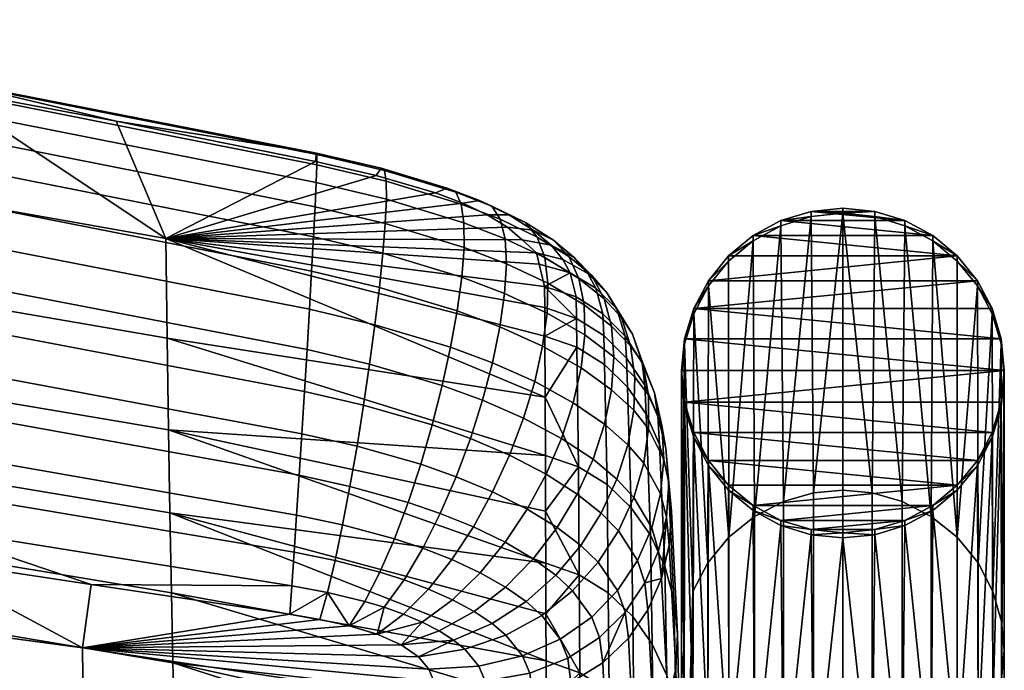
# Model space of a CAD drawing. Header units: millimetres. Extents: x -248 to 248, y -292 to 272.
# Tile 24 of 24: x 181 to 248, y 216 to 260. Entities that reach past the tile are written whole.
import ezdxf

# ---------------------------------------------------------------- set-up
doc = ezdxf.new("R2010")
doc.units = ezdxf.units.MM
for name, color, linetype in [('nozky', 250, 'Continuous'), ('operadlo', 7, 'Continuous'), ('podnoz', 7, 'Continuous')]:
    doc.layers.add(name, color=color, linetype=linetype)

msp = doc.modelspace()

# ---------------------------------------------------------------- meshes
at = {"layer": 'nozky'}
mesh = msp.add_polyface(dxfattribs=at)
corners = [(226.212, 238.662), (226.212, 238.317, 3), (226.832, 240.378, 3), (226.832, 240.724), (227.838, 242.282, 3), (226, 236.5), (226, 236.155, 3), (229.207, 243.969, 3), (227.838, 242.627), (230.882, 245.702), (230.882, 245.356, 3), (232.777, 246.379, 3), (234.836, 247.356), (234.836, 247.011, 3), (237, 247.227, 3), (232.777, 246.724), (229.207, 244.314), (230.882, 226.953, 3), (229.207, 228.34, 3), (230.882, 227.298), (229.207, 228.686), (227.838, 230.027, 3), (227.838, 230.373), (226.832, 231.931, 3), (226.832, 232.276), (226.212, 233.992, 3), (226.212, 234.338), (237, 247.573), (247.168, 232.276), (246.162, 230.373), (226.832, 232.276), (247.788, 234.338), (226.212, 234.338), (241.223, 246.724), (232.777, 246.724), (234.836, 247.356), (243.118, 245.702), (230.882, 245.702), (244.793, 244.314), (229.207, 244.314), (227.838, 242.627), (246.162, 242.627), (226.832, 240.724), (248, 236.5), (226, 236.5), (226.212, 238.662), (230.882, 227.298), (243.118, 227.298), (232.777, 226.276), (227.838, 230.373), (229.207, 228.686), (244.793, 228.686)]
mesh.append_faces([[corners[k] for k in face] for face in [(0, 1, 2, 2), (3, 2, 4, 4), (5, 6, 1, 1), (7, 8, 4, 4), (9, 10, 11, 11), (12, 13, 14, 14), (13, 15, 11, 11), (10, 16, 7, 7), (17, 18, 19, 19), (20, 18, 21, 21), (22, 21, 23, 23), (24, 23, 25, 25), (6, 26, 25, 25), (2, 3, 0, 0), (8, 3, 4, 4), (8, 7, 16, 16), (10, 9, 16, 16), (15, 13, 12, 12), (27, 12, 14, 14), (11, 15, 9, 9), (18, 20, 19, 19), (6, 5, 26, 26), (24, 25, 26, 26), (23, 24, 22, 22), (21, 22, 20, 20), (1, 0, 5, 5), (28, 29, 30, 30), (31, 28, 32, 32), (33, 34, 35, 35), (34, 36, 37, 37), (38, 39, 37, 37), (40, 41, 42, 42), (38, 40, 39, 39), (43, 44, 45, 45), (46, 47, 48, 48), (49, 30, 29, 29), (50, 49, 51, 51), (28, 30, 32, 32), (43, 32, 44, 44)]])
mesh = msp.add_polyface(dxfattribs=at)
corners = [(247.788, 238.317, 3), (248, 236.155, 3), (248, 236.5), (247.168, 240.378, 3), (247.788, 238.662), (244.793, 243.969, 3), (246.162, 242.282, 3), (246.162, 242.627), (241.223, 246.379, 3), (243.118, 245.356, 3), (243.118, 245.702), (244.793, 244.314), (239.164, 247.011, 3), (239.164, 247.356), (237, 247.227, 3), (247.168, 240.724), (246.162, 230.027, 3), (244.793, 228.34, 3), (244.793, 228.686), (246.162, 230.373), (247.168, 231.931, 3), (247.168, 232.276), (247.788, 233.992, 3), (247.788, 234.338), (243.118, 227.298), (243.118, 226.953, 3), (241.223, 246.724), (237, 247.573), (247.168, 240.724), (247.788, 238.662), (226.832, 240.724), (226.212, 234.338), (248, 236.5), (247.788, 234.338), (246.162, 242.627), (232.777, 246.724), (241.223, 246.724), (243.118, 245.702), (244.793, 244.314), (230.882, 245.702), (227.838, 242.627), (226.212, 238.662), (244.793, 228.686), (227.838, 230.373), (246.162, 230.373), (243.118, 227.298), (230.882, 227.298), (234.836, 247.356), (239.164, 247.356), (229.207, 228.686), (237, 247.573)]
mesh.append_faces([[corners[k] for k in face] for face in [(0, 1, 2, 2), (3, 0, 4, 4), (5, 6, 7, 7), (8, 9, 10, 10), (9, 5, 11, 11), (12, 13, 14, 14), (6, 3, 15, 15), (16, 17, 18, 18), (19, 20, 16, 16), (20, 21, 22, 22), (22, 23, 1, 1), (24, 17, 25, 25), (26, 12, 8, 8), (4, 15, 3, 3), (7, 6, 15, 15), (5, 7, 11, 11), (0, 2, 4, 4), (27, 14, 13, 13), (11, 10, 9, 9), (26, 8, 10, 10), (13, 12, 26, 26), (21, 20, 19, 19), (23, 22, 21, 21), (1, 23, 2, 2), (19, 16, 18, 18), (24, 18, 17, 17), (28, 29, 30, 30), (31, 32, 33, 33), (28, 30, 34, 34), (35, 36, 37, 37), (37, 38, 39, 39), (34, 40, 38, 38), (32, 41, 29, 29), (42, 43, 44, 44), (45, 46, 42, 42), (36, 47, 48, 48), (41, 30, 29, 29), (46, 49, 42, 42), (48, 47, 50, 50)]])
mesh = msp.add_polyface(dxfattribs=at)
corners = [(237, 225.427), (239.164, 225.298, 3), (237, 225.082, 3), (239.164, 225.644), (241.223, 225.93, 3), (234.836, 225.298, 3), (234.836, 225.644), (232.777, 225.93, 3), (230.882, 226.953, 3), (232.777, 226.276), (241.223, 226.276), (243.118, 226.953, 3), (243.118, 227.298), (230.882, 227.298), (241.223, 226.276), (239.164, 225.644), (234.836, 225.644), (237, 225.427), (243.118, 227.298), (232.777, 226.276), (196.793, -226.481), (195.772, -228.451), (195.772, -228.451, 3), (196.793, -226.481, 3), (199.98, -223.293), (198.222, -224.722), (198.222, -224.722, 3), (199.98, -223.293, 3), (203.998, -221.684), (201.951, -222.272), (201.951, -222.272, 3), (203.998, -221.684, 3), (208.002, -221.684), (206, -221.5), (206, -221.5, 3), (208.002, -221.684, 3), (212.02, -223.293), (210.049, -222.272), (210.049, -222.272, 3), (212.02, -223.293, 3), (215.207, -226.481), (213.778, -224.722), (213.778, -224.722, 3), (215.207, -226.481, 3), (216.228, -228.451), (216.228, -228.451, 3), (215.207, -226.481), (216.228, -228.451), (216.816, -230.498), (210.049, -222.272), (213.778, -224.722), (201.951, -222.272), (212.02, -223.293), (208.002, -221.684), (203.998, -221.684), (206, -221.5), (198.222, -224.722), (199.98, -223.293), (195.772, -228.451), (195.184, -230.498), (196.793, -226.481)]
mesh.append_faces([[corners[k] for k in face] for face in [(0, 1, 2, 2), (3, 4, 1, 1), (0, 2, 5, 5), (6, 5, 7, 7), (8, 9, 7, 7), (4, 10, 11, 11), (1, 0, 3, 3), (12, 11, 10, 10), (3, 10, 4, 4), (7, 9, 6, 6), (8, 13, 9, 9), (5, 6, 0, 0), (14, 15, 16, 16), (15, 17, 16, 16), (18, 14, 19, 19), (19, 14, 16, 16), (20, 21, 22, 23), (24, 25, 26, 27), (28, 29, 30, 31), (29, 24, 27, 30), (25, 20, 23, 26), (32, 33, 34, 35), (36, 37, 38, 39), (37, 32, 35, 38), (40, 41, 42, 43), (44, 40, 43, 45), (41, 36, 39, 42), (33, 28, 31, 34), (46, 47, 48, 48), (49, 50, 46, 46), (49, 46, 51, 51), (49, 52, 50, 50), (51, 53, 49, 49), (54, 55, 53, 53), (51, 56, 57, 57), (56, 51, 58, 58), (58, 51, 59, 59), (60, 56, 58, 58), (54, 53, 51, 51)]])
at = {"layer": 'operadlo'}
mesh = msp.add_polyface(dxfattribs=at)
corners = [(175.546, 256.277, 804.304), (175.509, 256.351, 802.148), (151.317, 260.434, 801.488), (151.352, 260.366, 803.66), (175.548, 255.604, 806.165), (151.357, 259.694, 805.532), (175.517, 254.4, 807.716), (151.336, 258.486, 807.087), (175.457, 252.734, 808.938), (151.29, 256.81, 808.308), (175.372, 250.677, 809.814), (151.222, 254.737, 809.179), (175.263, 248.296, 810.328), (151.134, 252.334, 809.683), (175.134, 245.661, 810.461), (151.028, 249.67, 809.803), (174.988, 242.842, 810.196), (150.905, 246.815, 809.524), (174.828, 239.906, 809.516), (150.768, 243.837, 808.828), (174.658, 236.923, 808.404), (150.619, 240.805, 807.699), (174.479, 233.963, 806.843), (150.46, 237.787, 806.119), (174.297, 231.094, 804.814), (150.294, 234.854, 804.074), (201.152, 251.229, 805.01), (201.118, 251.329, 802.913), (201.144, 250.539, 806.829), (201.099, 249.327, 808.35), (201.021, 247.664, 809.556), (200.915, 245.622, 810.427), (200.785, 243.271, 810.945), (200.636, 240.682, 811.091), (200.472, 237.925, 810.847), (200.299, 235.071, 810.194), (200.12, 232.191, 809.114), (163.351, 257.869, 799.362), (175.433, 255.757, 799.717), (187.457, 253.502, 800.097), (151.253, 259.828, 799.032), (164.918, 243.191, 757.739), (164.779, 250.127, 778.677), (190.838, 245.5, 780.002), (190.933, 238.696, 759.593), (165.057, 236.852, 736.61), (191.028, 232.456, 739.003), (201.039, 250.766, 800.556), (205.191, 249.81, 800.495), (216.703, 234.675, 765.169), (216.716, 230.696, 752.612), (138.559, 254.077, 777.544)]
mesh.append_faces([[corners[k] for k in face] for face in [(0, 1, 2, 3), (4, 0, 3, 5), (6, 4, 5, 7), (8, 6, 7, 9), (10, 8, 9, 11), (12, 10, 11, 13), (14, 12, 13, 15), (16, 14, 15, 17), (18, 16, 17, 19), (20, 18, 19, 21), (22, 20, 21, 23), (24, 22, 23, 25), (26, 27, 1, 0), (28, 26, 0, 4), (29, 28, 4, 6), (30, 29, 6, 8), (31, 30, 8, 10), (32, 31, 10, 12), (33, 32, 12, 14), (34, 33, 14, 16), (35, 34, 16, 18), (36, 35, 18, 20), (2, 1, 37, 37), (1, 38, 37, 37), (1, 39, 38, 38), (27, 39, 1, 1), (40, 2, 37, 37), (41, 42, 43, 44), (45, 41, 44, 46), (47, 48, 43, 43), (39, 47, 43, 43), (43, 49, 44, 44), (44, 50, 46, 46), (42, 40, 37, 37), (38, 43, 42, 42), (38, 42, 37, 37), (51, 40, 42, 42), (43, 38, 39, 39)]])
mesh = msp.add_polyface(dxfattribs=at)
corners = [(205.755, 250.143, 804.869), (205.532, 250.298, 802.809), (201.118, 251.329, 802.913), (201.152, 251.229, 805.01), (205.868, 249.416, 806.657), (201.144, 250.539, 806.829), (205.881, 248.186, 808.155), (201.099, 249.327, 808.35), (205.802, 246.522, 809.342), (201.021, 247.664, 809.556), (205.639, 244.495, 810.202), (200.915, 245.622, 810.427), (205.402, 242.174, 810.714), (200.785, 243.271, 810.945), (210.607, 248.671, 803.932), (210.024, 248.947, 801.973), (210.984, 247.857, 805.647), (211.169, 246.573, 807.097), (211.176, 244.887, 808.262), (211.018, 242.867, 809.121), (213.06, 247.716, 802.93), (212.218, 248.098, 801.087), (213.638, 246.824, 804.562), (213.967, 245.49, 805.961), (214.063, 243.778, 807.103), (215.36, 246.604, 801.427), (214.23, 247.127, 799.774), (216.168, 245.607, 802.923), (216.672, 244.2, 804.236), (216.889, 242.448, 805.339), (217.281, 245.399, 799.444), (215.891, 246.083, 798.047), (201.039, 250.766, 800.556), (187.457, 253.502, 800.097), (215.147, 245.408, 794.933), (216.109, 244.533, 793.198), (190.838, 245.5, 780.002), (205.191, 249.81, 800.495), (209.222, 248.619, 799.791), (218.406, 243.162, 791.79), (216.296, 243.754, 791.184), (212.761, 247.115, 797.993), (211.094, 247.907, 799.057), (214.127, 246.269, 796.594), (216.666, 242.231, 787.219), (217.105, 245.045, 796.045), (217.909, 244.069, 793.931)]
mesh.append_faces([[corners[k] for k in face] for face in [(0, 1, 2, 3), (4, 0, 3, 5), (6, 4, 5, 7), (8, 6, 7, 9), (10, 8, 9, 11), (12, 10, 11, 13), (14, 15, 1, 0), (16, 14, 0, 4), (17, 16, 4, 6), (18, 17, 6, 8), (19, 18, 8, 10), (20, 21, 15, 14), (22, 20, 14, 16), (23, 22, 16, 17), (24, 23, 17, 18), (25, 26, 21, 20), (27, 25, 20, 22), (28, 27, 22, 23), (29, 28, 23, 24), (30, 31, 26, 25), (32, 33, 2, 2), (34, 35, 36, 36), (2, 1, 37, 32), (38, 37, 1, 15), (35, 39, 40, 40), (41, 36, 42, 42), (38, 42, 36, 36), (37, 38, 36, 36), (34, 36, 43, 43), (40, 44, 36, 36), (43, 36, 41, 41), (40, 36, 35, 35), (21, 42, 38, 15), (26, 41, 42, 21), (31, 43, 41, 26), (34, 43, 31, 45), (46, 35, 34, 45)]])
mesh = msp.add_polyface(dxfattribs=at)
corners = [(218.311, 244.28, 800.754), (217.281, 245.399, 799.444), (215.36, 246.604, 801.427), (216.168, 245.607, 802.923), (218.996, 242.786, 801.946), (216.672, 244.2, 804.236), (219.354, 240.98, 802.988), (216.889, 242.448, 805.339), (219.399, 238.924, 803.847), (216.836, 240.414, 806.205), (219.147, 236.679, 804.491), (216.53, 238.161, 806.806), (218.682, 244.214, 797.173), (217.105, 245.045, 796.045), (215.891, 246.083, 798.047), (219.888, 242.976, 798.28), (220.735, 241.392, 799.332), (221.234, 239.524, 800.293), (221.395, 237.434, 801.128), (221.23, 235.183, 801.802), (219.603, 243.119, 794.823), (217.909, 244.069, 793.931), (220.934, 241.781, 795.744), (221.908, 240.116, 796.66), (222.53, 238.187, 797.534), (220.735, 241.392, 799.332), (221.234, 239.524, 800.293), (222.805, 236.056, 798.33), (221.395, 237.434, 801.128), (220.169, 242.125, 792.494), (218.406, 243.162, 791.79), (221.584, 240.709, 793.263), (222.651, 238.977, 794.062), (223.369, 236.994, 794.855), (223.738, 234.824, 795.608), (220.642, 240.372, 787.984), (218.812, 241.52, 787.531), (222.15, 238.854, 788.546), (223.326, 237.034, 789.187), (224.164, 234.979, 789.875), (220.706, 238.884, 783.86), (218.844, 240.06, 783.456), (222.258, 237.338, 784.382), (223.488, 235.49, 784.997), (220.751, 236.917, 778.264), (218.868, 238.098, 777.848), (222.327, 235.369, 778.811), (216.109, 244.533, 793.198), (216.666, 242.231, 787.219), (216.683, 240.796, 783.198), (216.689, 238.839, 777.587), (216.703, 234.675, 765.169), (216.296, 243.754, 791.184)]
mesh.append_faces([[corners[k] for k in face] for face in [(0, 1, 2, 3), (4, 0, 3, 5), (6, 4, 5, 7), (8, 6, 7, 9), (10, 8, 9, 11), (12, 13, 14, 1), (15, 12, 1, 0), (16, 15, 0, 4), (17, 16, 4, 6), (18, 17, 6, 8), (19, 18, 8, 10), (20, 21, 13, 12), (22, 20, 12, 15), (23, 22, 15, 16), (24, 23, 25, 26), (27, 24, 26, 28), (29, 30, 21, 20), (31, 29, 20, 22), (32, 31, 22, 23), (33, 32, 23, 24), (34, 33, 24, 27), (35, 36, 30, 29), (37, 35, 29, 31), (38, 37, 31, 32), (39, 38, 32, 33), (40, 41, 36, 35), (42, 40, 35, 37), (43, 42, 37, 38), (44, 45, 41, 40), (46, 44, 40, 42), (21, 30, 47, 47), (36, 48, 30, 30), (36, 41, 48, 48), (49, 41, 50, 50), (48, 41, 49, 49), (41, 45, 50, 50), (51, 50, 45, 45), (48, 52, 30, 30)]])
mesh = msp.add_polyface(dxfattribs=at)
corners = [(205.099, 239.628, 810.861), (205.402, 242.174, 810.714), (200.785, 243.271, 810.945), (200.636, 240.682, 811.091), (204.739, 236.927, 810.624), (200.472, 237.925, 810.847), (204.33, 234.14, 809.984), (200.299, 235.071, 810.194), (203.881, 231.338, 808.923), (200.12, 232.191, 809.114), (203.401, 228.589, 807.421), (199.939, 229.355, 807.588), (202.898, 225.964, 805.46), (199.762, 226.635, 805.597), (210.708, 240.579, 809.655), (211.018, 242.867, 809.121), (205.639, 244.495, 810.202), (210.261, 238.091, 809.841), (209.69, 235.47, 809.661), (209.007, 232.785, 809.093), (208.228, 230.102, 808.117), (207.365, 227.488, 806.713), (206.431, 225.012, 804.859), (213.942, 241.754, 807.966), (214.063, 243.778, 807.103), (211.176, 244.887, 808.262), (213.62, 239.485, 808.527), (213.114, 237.034, 808.762), (212.438, 234.469, 808.649), (211.609, 231.855, 808.164), (210.643, 229.258, 807.285), (209.556, 226.742, 805.987), (216.836, 240.414, 806.205), (216.889, 242.448, 805.339), (216.53, 238.161, 806.806), (215.989, 235.752, 807.115), (215.229, 233.252, 807.105), (214.268, 230.723, 806.749), (213.123, 228.23, 806.019), (211.812, 225.835, 804.89), (216.767, 229.429, 804.818), (217.816, 231.87, 805.009), (215.485, 227.047, 804.285), (213.984, 224.785, 803.378), (216.716, 230.696, 752.612), (190.933, 238.696, 759.593), (216.703, 234.675, 765.169), (216.683, 240.796, 783.198), (216.689, 238.839, 777.587), (190.838, 245.5, 780.002), (191.028, 232.456, 739.003), (216.729, 226.916, 739.96), (216.743, 223.352, 727.256), (216.666, 242.231, 787.219), (191.124, 226.785, 718.25)]
mesh.append_faces([[corners[k] for k in face] for face in [(0, 1, 2, 3), (4, 0, 3, 5), (6, 4, 5, 7), (8, 6, 7, 9), (10, 8, 9, 11), (12, 10, 11, 13), (14, 15, 16, 1), (17, 14, 1, 0), (18, 17, 0, 4), (19, 18, 4, 6), (20, 19, 6, 8), (21, 20, 8, 10), (22, 21, 10, 12), (23, 24, 25, 15), (26, 23, 15, 14), (27, 26, 14, 17), (28, 27, 17, 18), (29, 28, 18, 19), (30, 29, 19, 20), (31, 30, 20, 21), (32, 33, 24, 23), (34, 32, 23, 26), (35, 34, 26, 27), (36, 35, 27, 28), (37, 36, 28, 29), (38, 37, 29, 30), (39, 38, 30, 31), (40, 41, 36, 37), (42, 40, 37, 38), (43, 42, 38, 39), (44, 45, 46, 46), (47, 48, 49, 49), (46, 49, 48, 48), (50, 44, 51, 51), (50, 51, 52, 52), (49, 53, 47, 47), (50, 52, 54, 54)]])
mesh = msp.add_polyface(dxfattribs=at)
corners = [(218.614, 234.307, 804.889), (219.147, 236.679, 804.491), (216.53, 238.161, 806.806), (215.989, 235.752, 807.115), (217.816, 231.87, 805.009), (215.229, 233.252, 807.105), (220.75, 232.832, 802.28), (221.23, 235.183, 801.802), (219.966, 230.442, 802.526), (218.888, 228.075, 802.505), (216.767, 229.429, 804.818), (217.528, 225.793, 802.181), (215.485, 227.047, 804.285), (222.737, 233.786, 799.013), (222.805, 236.056, 798.33), (221.395, 237.434, 801.128), (221.23, 235.183, 801.802), (222.331, 231.439, 799.546), (220.75, 232.832, 802.28), (221.593, 229.078, 799.893), (222.331, 231.439, 799.546), (220.75, 232.832, 802.28), (219.966, 230.442, 802.526), (220.528, 226.765, 800.018), (218.888, 228.075, 802.505), (219.14, 224.562, 799.886), (217.528, 225.793, 802.181), (223.756, 232.531, 796.287), (223.738, 234.824, 795.608), (223.424, 230.18, 796.856), (222.74, 227.834, 797.282), (223.424, 230.18, 796.856), (221.705, 225.559, 797.529), (224.655, 232.756, 790.578), (224.164, 234.979, 789.875), (223.369, 236.994, 794.855), (224.792, 230.434, 791.266), (224.566, 228.078, 791.906), (223.97, 225.757, 792.468), (224.566, 228.078, 791.906), (224.386, 233.413, 785.677), (223.488, 235.49, 784.997), (223.326, 237.034, 789.187), (224.94, 231.174, 786.394), (225.139, 228.845, 787.123), (224.972, 226.494, 787.835), (223.583, 233.524, 779.463), (222.327, 235.369, 778.811), (222.258, 237.338, 784.382), (224.506, 231.453, 780.196), (225.084, 229.226, 780.985), (225.306, 226.914, 781.804), (225.158, 224.588, 782.628), (220.924, 228.718, 753.249), (218.969, 229.926, 752.857), (218.868, 238.098, 777.848), (220.751, 236.917, 778.264), (222.565, 227.142, 753.762), (223.88, 225.267, 754.375), (224.855, 223.162, 755.064), (225.477, 220.898, 755.807), (216.716, 230.696, 752.612), (216.703, 234.675, 765.169), (216.729, 226.916, 739.96), (219.027, 222.56, 727.485)]
mesh.append_faces([[corners[k] for k in face] for face in [(0, 1, 2, 3), (4, 0, 3, 5), (6, 7, 1, 0), (8, 6, 0, 4), (9, 8, 4, 10), (11, 9, 10, 12), (13, 14, 15, 16), (17, 13, 16, 18), (19, 20, 21, 22), (23, 19, 22, 24), (25, 23, 24, 26), (27, 28, 14, 13), (29, 27, 13, 17), (30, 31, 20, 19), (32, 30, 19, 23), (33, 34, 35, 28), (36, 33, 28, 27), (37, 36, 27, 29), (38, 39, 31, 30), (40, 41, 42, 34), (43, 40, 34, 33), (44, 43, 33, 36), (45, 44, 36, 37), (46, 47, 48, 41), (49, 46, 41, 40), (50, 49, 40, 43), (51, 50, 43, 44), (52, 51, 44, 45), (53, 54, 55, 56), (57, 53, 56, 47), (58, 57, 47, 46), (59, 58, 46, 49), (60, 59, 49, 50), (61, 62, 54, 54), (63, 61, 54, 54), (54, 62, 55, 55), (54, 64, 63, 63)]])
mesh = msp.add_polyface(dxfattribs=at)
corners = [(161.021, 216.489, 776.81), (185.206, 213.539, 777.982), (185.157, 217.579, 787.104), (160.956, 220.824, 786.114), (161.085, 212.58, 767.423), (185.254, 209.854, 768.788), (209.237, 209.138, 773.777), (209.21, 213.961, 786.407), (206.881, 217.796, 794.793), (205.245, 218.512, 795.824), (199.298, 219.87, 796.65), (201.341, 219.523, 796.638), (185.76, 221.912, 796.169), (208.066, 216.977, 793.317), (208.77, 216.134, 791.567), (209.109, 215.313, 789.702), (173.751, 223.724, 795.753), (161.768, 225.508, 795.354), (149.767, 227.244, 794.972), (174.112, 228.385, 802.301), (174.297, 231.094, 804.814), (150.294, 234.854, 804.074), (150.121, 232.073, 801.545), (173.929, 225.906, 799.286), (149.945, 229.513, 798.516), (199.939, 229.355, 807.588), (200.12, 232.191, 809.114), (174.658, 236.923, 808.404), (174.479, 233.963, 806.843), (199.762, 226.635, 805.597), (199.594, 224.1, 803.123), (199.438, 221.821, 800.147), (165.196, 231.115, 715.311), (165.057, 236.852, 736.61), (191.028, 232.456, 739.003), (191.124, 226.785, 718.25), (165.345, 225.641, 692.306), (191.226, 221.342, 695.837), (165.494, 220.872, 669.148), (191.328, 216.564, 673.275), (165.643, 216.81, 645.857), (191.43, 212.455, 650.585), (165.792, 213.46, 622.453), (191.532, 209.017, 627.782), (165.931, 210.98, 600.538), (191.627, 206.418, 606.427), (139.365, 224.557, 665.612), (139.197, 229.318, 689.281), (139.534, 220.538, 641.807), (139.702, 217.265, 617.887), (139.859, 214.888, 595.491), (140.016, 213.164, 573.036), (166.07, 209.124, 578.562), (140.173, 212.094, 550.546), (166.209, 207.892, 556.547)]
mesh.append_faces([[corners[k] for k in face] for face in [(0, 1, 2, 3), (4, 5, 1, 0), (6, 7, 2, 1), (8, 9, 2, 2), (10, 2, 11, 11), (12, 2, 10, 10), (13, 8, 2, 2), (14, 13, 2, 2), (6, 1, 5, 5), (15, 14, 2, 2), (2, 12, 16, 16), (3, 2, 16, 17), (3, 17, 18, 18), (19, 20, 21, 22), (23, 19, 22, 24), (25, 26, 27, 28), (29, 25, 28, 20), (30, 29, 20, 19), (31, 30, 19, 23), (23, 24, 17, 17), (31, 23, 12, 12), (10, 31, 12, 12), (24, 18, 17, 17), (23, 17, 16, 16), (23, 16, 12, 12), (32, 33, 34, 35), (36, 32, 35, 37), (38, 36, 37, 39), (40, 38, 39, 41), (42, 40, 41, 43), (44, 42, 43, 45), (46, 47, 36, 38), (48, 46, 38, 40), (49, 48, 40, 42), (50, 49, 42, 44), (51, 50, 44, 52), (53, 51, 52, 54)]])
mesh = msp.add_polyface(dxfattribs=at)
corners = [(217.434, 222.532, 799.46), (219.14, 224.562, 799.886), (217.528, 225.793, 802.181), (215.897, 223.657, 801.52), (220.316, 223.417, 797.562), (221.705, 225.559, 797.529), (220.528, 226.765, 800.018), (218.575, 221.475, 797.348), (222.996, 223.538, 792.919), (223.97, 225.757, 792.468), (222.74, 227.834, 797.282), (221.635, 221.488, 793.23), (219.881, 219.675, 793.368), (217.726, 218.165, 793.302), (216.48, 219.796, 796.851), (224.427, 224.193, 788.503), (224.972, 226.494, 787.835), (224.566, 228.078, 791.906), (223.495, 222.009, 789.102), (222.162, 220.015, 789.603), (220.418, 218.278, 789.98), (218.252, 216.87, 790.205), (224.629, 222.319, 783.432), (220.629, 216.558, 785.477), (218.451, 215.222, 785.952), (225.158, 224.588, 782.628), (223.706, 220.177, 784.192), (222.377, 218.233, 784.882), (225.732, 218.543, 756.579), (225.477, 220.898, 755.807), (225.084, 229.226, 780.985), (225.306, 226.914, 781.804), (225.606, 216.167, 757.359), (225.158, 224.588, 782.628), (225.086, 213.839, 758.122), (225.606, 216.167, 757.359), (224.158, 211.63, 758.846), (221.008, 221.33, 727.853), (219.027, 222.56, 727.485), (218.969, 229.926, 752.857), (220.924, 228.718, 753.249), (222.672, 219.731, 728.338), (222.565, 227.142, 753.762), (224.005, 217.833, 728.919), (223.88, 225.267, 754.375), (224.994, 215.704, 729.573), (224.855, 223.162, 755.064), (225.625, 213.415, 730.28), (225.886, 211.034, 731.016), (221.066, 214.621, 701.478), (219.073, 215.873, 701.135), (222.737, 213, 701.933), (216.743, 223.352, 727.256), (216.729, 226.916, 739.96), (216.757, 219.906, 714.124), (216.785, 213.69, 687.675), (216.771, 216.684, 700.925)]
mesh.append_faces([[corners[k] for k in face] for face in [(0, 1, 2, 3), (4, 5, 6, 1), (7, 4, 1, 0), (8, 9, 10, 5), (11, 8, 5, 4), (12, 11, 4, 7), (13, 12, 7, 14), (15, 16, 17, 9), (18, 15, 9, 8), (19, 18, 8, 11), (20, 19, 11, 12), (21, 20, 12, 13), (15, 22, 16, 16), (22, 15, 18, 18), (20, 23, 19, 19), (24, 23, 20, 21), (25, 16, 22, 22), (18, 26, 22, 22), (27, 26, 18, 19), (27, 19, 23, 23), (28, 29, 30, 31), (32, 28, 31, 33), (34, 35, 25, 22), (36, 34, 22, 26), (37, 38, 39, 40), (41, 37, 40, 42), (43, 41, 42, 44), (45, 43, 44, 46), (47, 45, 46, 29), (48, 47, 29, 28), (49, 50, 38, 37), (51, 49, 37, 41), (52, 53, 38, 38), (38, 50, 54, 54), (50, 55, 56, 56), (50, 56, 54, 54), (54, 52, 38, 38)]])
mesh = msp.add_polyface(dxfattribs=at)
corners = [(203.345, 219.082, 796.4), (185.157, 217.579, 787.104), (205.245, 218.512, 795.824), (201.341, 219.523, 796.638), (202.382, 223.531, 803.022), (202.898, 225.964, 805.46), (199.762, 226.635, 805.597), (199.594, 224.1, 803.123), (201.86, 221.362, 800.088), (199.438, 221.821, 800.147), (205.441, 222.741, 802.536), (206.431, 225.012, 804.859), (204.408, 220.742, 799.724), (208.364, 224.375, 804.25), (209.556, 226.742, 805.987), (207.365, 227.488, 806.713), (207.083, 222.22, 802.048), (205.728, 220.345, 799.36), (210.351, 223.602, 803.333), (211.812, 225.835, 804.89), (208.758, 221.595, 801.321), (207.051, 219.877, 798.827), (212.28, 222.704, 802.065), (213.984, 224.785, 803.378), (210.389, 220.867, 800.314), (208.327, 219.336, 798.092), (215.897, 223.657, 801.52), (217.528, 225.793, 802.181), (215.485, 227.047, 804.285), (214.006, 221.727, 800.486), (215.897, 223.657, 801.52), (211.865, 220.067, 799.043), (209.487, 218.736, 797.157), (215.416, 220.739, 798.705), (217.434, 222.532, 799.46), (213.091, 219.242, 797.584), (210.463, 218.107, 796.061), (216.48, 219.796, 796.851), (218.575, 221.475, 797.348), (214.031, 218.443, 796.036), (199.298, 219.87, 796.65), (206.881, 217.796, 794.793), (216.757, 219.906, 714.124), (191.124, 226.785, 718.25), (216.743, 223.352, 727.256), (216.771, 216.684, 700.925), (191.226, 221.342, 695.837)]
mesh.append_faces([[corners[k] for k in face] for face in [(0, 1, 2, 2), (3, 1, 0, 0), (4, 5, 6, 7), (8, 4, 7, 9), (10, 11, 5, 4), (12, 10, 4, 8), (13, 14, 15, 11), (16, 13, 11, 10), (17, 16, 10, 12), (18, 19, 14, 13), (20, 18, 13, 16), (21, 20, 16, 17), (22, 23, 19, 18), (24, 22, 18, 20), (25, 24, 20, 21), (26, 27, 28, 23), (29, 30, 23, 22), (31, 29, 22, 24), (32, 31, 24, 25), (33, 34, 30, 29), (35, 33, 29, 31), (36, 35, 31, 32), (37, 38, 34, 33), (39, 37, 33, 35), (40, 8, 9, 9), (0, 8, 3, 3), (17, 12, 0, 0), (21, 17, 2, 2), (41, 32, 25, 25), (41, 25, 2, 2), (21, 2, 25, 25), (0, 2, 17, 17), (40, 3, 8, 8), (12, 8, 0, 0), (42, 43, 44, 44), (45, 43, 42, 42), (43, 45, 46, 46)]])
mesh = msp.add_polyface(dxfattribs=at)
corners = [(185.157, 217.579, 787.104), (209.21, 213.961, 786.407), (209.109, 215.313, 789.702), (209.266, 204.733, 761.076), (185.4, 200.529, 740.842), (209.296, 200.688, 748.288), (211.226, 217.482, 794.87), (214.031, 218.443, 796.036), (213.091, 219.242, 797.584), (210.463, 218.107, 796.061), (215.16, 217.027, 793.001), (217.726, 218.165, 793.302), (216.48, 219.796, 796.851), (212.177, 216.328, 792.433), (215.653, 215.86, 790.252), (218.252, 216.87, 790.205), (212.608, 215.317, 790.093), (215.83, 214.297, 786.282), (218.451, 215.222, 785.952), (212.754, 213.854, 786.442), (212.855, 209.127, 773.793), (216.097, 205.357, 760.89), (212.926, 204.778, 761.072), (209.487, 218.736, 797.157), (206.881, 217.796, 794.793), (208.066, 216.977, 793.317), (208.77, 216.134, 791.567), (209.237, 209.138, 773.777), (216.771, 216.684, 700.925), (216.785, 213.69, 687.675), (191.226, 221.342, 695.837), (216.855, 202.161, 620.764), (191.532, 209.017, 627.782), (216.84, 204.006, 634.217), (216.812, 208.388, 661.03), (216.826, 206.082, 647.643), (191.43, 212.455, 650.585), (216.868, 200.632, 608.028), (191.627, 206.418, 606.427), (216.879, 199.31, 595.26), (191.328, 216.564, 673.275), (216.799, 210.925, 674.375), (191.723, 204.409, 585.01), (216.895, 198.194, 582.497), (191.818, 202.989, 563.55)]
mesh.append_faces([[corners[k] for k in face] for face in [(0, 1, 2, 2), (3, 4, 5, 5), (6, 7, 8, 9), (10, 11, 12, 7), (13, 10, 7, 6), (14, 15, 11, 10), (16, 14, 10, 13), (17, 18, 15, 14), (19, 17, 14, 16), (20, 17, 19, 19), (21, 20, 22, 22), (17, 20, 21, 21), (19, 1, 20, 20), (23, 24, 9, 9), (13, 6, 25, 26), (26, 2, 16, 13), (25, 9, 24, 24), (6, 9, 25, 25), (19, 16, 1, 1), (1, 16, 2, 2), (20, 1, 27, 27), (20, 27, 3, 22), (5, 22, 3, 3), (28, 29, 30, 30), (31, 32, 33, 33), (34, 35, 36, 36), (35, 33, 32, 32), (31, 37, 38, 38), (39, 38, 37, 37), (34, 40, 41, 41), (29, 41, 40, 40), (42, 38, 39, 39), (36, 40, 34, 34), (36, 35, 32, 32), (42, 43, 44, 44), (32, 31, 38, 38), (40, 30, 29, 29)]])
mesh = msp.add_polyface(dxfattribs=at)
corners = [(222.809, 209.607, 759.508), (224.158, 211.63, 758.846), (223.706, 220.177, 784.192), (222.377, 218.233, 784.882), (221.025, 207.841, 760.085), (220.629, 216.558, 785.477), (218.792, 206.401, 760.553), (218.451, 215.222, 785.952), (216.097, 205.357, 760.89), (215.83, 214.297, 786.282), (225.762, 208.631, 731.761), (225.886, 211.034, 731.016), (225.732, 218.543, 756.579), (225.606, 216.167, 757.359), (225.241, 206.275, 732.492), (225.762, 208.631, 731.761), (225.606, 216.167, 757.359), (225.086, 213.839, 758.122), (224.308, 204.037, 733.188), (222.951, 201.984, 733.827), (221.156, 200.187, 734.386), (218.909, 198.716, 734.845), (216.197, 197.639, 735.18), (224.073, 211.077, 702.48), (222.737, 213, 701.933), (222.672, 219.731, 728.338), (224.005, 217.833, 728.919), (225.062, 208.924, 703.098), (224.994, 215.704, 729.573), (225.69, 206.61, 703.766), (225.625, 213.415, 730.28), (225.946, 204.206, 704.463), (225.816, 201.781, 705.168), (225.288, 199.405, 705.862), (225.816, 201.781, 705.168), (224.35, 197.147, 706.522), (221.121, 208.821, 674.882), (219.118, 210.094, 674.565), (219.073, 215.873, 701.135), (221.066, 214.621, 701.478), (222.796, 207.178, 675.306), (224.133, 205.233, 675.818), (225.118, 203.059, 676.399), (225.74, 200.724, 677.027), (225.988, 198.299, 677.684), (221.171, 203.939, 648.101), (219.16, 205.231, 647.811), (222.85, 202.276, 648.494), (224.184, 200.311, 648.971), (225.164, 198.117, 649.512), (221.215, 199.983, 621.177), (219.199, 201.293, 620.913), (216.799, 210.925, 674.375), (216.785, 213.69, 687.675), (216.812, 208.388, 661.03), (216.84, 204.006, 634.217), (216.826, 206.082, 647.643), (216.855, 202.161, 620.764)]
mesh.append_faces([[corners[k] for k in face] for face in [(0, 1, 2, 3), (4, 0, 3, 5), (6, 4, 5, 7), (8, 6, 7, 9), (10, 11, 12, 13), (14, 15, 16, 17), (18, 14, 17, 1), (19, 18, 1, 0), (20, 19, 0, 4), (21, 20, 4, 6), (22, 21, 6, 8), (23, 24, 25, 26), (27, 23, 26, 28), (29, 27, 28, 30), (31, 29, 30, 11), (32, 31, 11, 10), (33, 34, 15, 14), (35, 33, 14, 18), (36, 37, 38, 39), (40, 36, 39, 24), (41, 40, 24, 23), (42, 41, 23, 27), (43, 42, 27, 29), (44, 43, 29, 31), (45, 46, 37, 36), (47, 45, 36, 40), (48, 47, 40, 41), (49, 48, 41, 42), (50, 51, 46, 45), (37, 52, 53, 53), (37, 54, 52, 52), (46, 55, 56, 56), (51, 57, 55, 55), (46, 56, 54, 54), (37, 53, 38, 38), (46, 54, 37, 37), (46, 51, 55, 55)]])
at = {"layer": 'podnoz'}
mesh = msp.add_polyface(dxfattribs=at)
corners = [(232.951, 202.995, 567.365), (230.981, 201.977, 567.433), (230.981, 204.667, 601.149), (232.951, 205.684, 601.054), (234.998, 203.583, 567.325), (234.998, 206.27, 601), (237, 203.766, 567.313), (237, 206.453, 600.983), (232.951, 201.18, 533.616), (230.981, 200.16, 533.658), (234.998, 201.769, 533.592), (237, 201.952, 533.585), (234.998, 200.829, 499.823), (232.951, 200.24, 499.832), (237, 201.012, 499.821), (237, 201.757, 432.276), (234.998, 201.573, 432.27), (234.998, 200.763, 466.042), (237, 200.947, 466.044), (232.951, 202.671, 398.493), (230.981, 201.652, 398.429), (230.981, 199.965, 432.21), (232.951, 200.985, 432.248), (234.998, 203.258, 398.53), (237, 203.441, 398.541), (230.981, 204.213, 364.702), (229.222, 202.79, 364.576), (229.222, 200.226, 398.339), (232.951, 205.229, 364.793), (234.998, 205.816, 364.845), (237, 205.999, 364.861), (230.981, 207.646, 331.053), (229.222, 206.227, 330.89), (234.998, 209.245, 331.237), (232.951, 208.661, 331.17), (237, 209.428, 331.258), (230.981, 226.546, 166.924), (229.222, 225.127, 166.761), (234.998, 228.145, 167.108), (232.951, 227.56, 167.041), (237, 228.327, 167.129), (230.882, 245.356, 3), (232.777, 246.379, 3), (234.836, 247.011, 3), (237, 247.227, 3), (237, 225.082, 3), (237, 206.472, 164.612), (234.998, 206.654, 164.633), (232.777, 225.93, 3), (232.951, 207.239, 164.701), (230.981, 208.253, 164.818), (234.836, 225.298, 3), (230.882, 226.953, 3), (235.356, 203.847, 602.525), (237, 204.009, 602.51), (237, 206.453, 600.983), (234.998, 206.27, 601), (233.776, 203.37, 602.57), (232.951, 205.684, 601.054), (234.818, 200.951, 603.74), (235.888, 201.274, 603.71), (232.319, 202.595, 602.642), (230.981, 204.667, 601.149), (233.833, 200.427, 603.789), (231.043, 201.552, 602.739), (229.222, 203.245, 601.281), (232.969, 199.721, 603.854)]
mesh.append_faces([[corners[k] for k in face] for face in [(0, 1, 2, 3), (4, 0, 3, 5), (6, 4, 5, 7), (8, 9, 1, 0), (10, 8, 0, 4), (11, 10, 4, 6), (12, 13, 8, 10), (14, 12, 10, 11), (15, 16, 17, 18), (19, 20, 21, 22), (23, 19, 22, 16), (24, 23, 16, 15), (25, 26, 27, 20), (28, 25, 20, 19), (29, 28, 19, 23), (30, 29, 23, 24), (25, 31, 32, 26), (29, 33, 34, 28), (28, 34, 31, 25), (30, 35, 33, 29), (31, 36, 37, 32), (33, 38, 39, 34), (35, 40, 38, 33), (34, 39, 36, 31), (41, 37, 36, 36), (42, 36, 39, 39), (38, 43, 39, 39), (36, 42, 41, 41), (42, 39, 43, 43), (38, 44, 43, 43), (45, 46, 47, 47), (48, 49, 50, 50), (49, 51, 47, 47), (45, 47, 51, 51), (51, 49, 48, 48), (48, 50, 52, 52), (53, 54, 55, 56), (57, 53, 56, 58), (59, 60, 53, 57), (61, 57, 58, 62), (63, 59, 57, 61), (64, 61, 62, 65), (66, 63, 61, 64)]])
mesh = msp.add_polyface(dxfattribs=at)
corners = [(239.002, 205.816, 364.845), (239.002, 209.245, 331.237), (237, 209.428, 331.258), (237, 205.999, 364.861), (241.049, 205.229, 364.793), (241.049, 208.661, 331.17), (241.049, 227.56, 167.041), (239.002, 228.145, 167.108), (243.019, 207.646, 331.053), (243.019, 226.546, 166.924), (237, 228.327, 167.129), (237, 247.227, 3), (234.998, 228.145, 167.108), (239.164, 247.011, 3), (241.223, 246.379, 3), (244.778, 206.227, 330.89), (244.778, 225.127, 166.761), (247.228, 202.522, 330.463), (247.228, 221.422, 166.334), (246.207, 223.379, 166.559), (246.207, 204.48, 330.689), (247.816, 200.489, 330.229), (247.816, 219.388, 166.1), (247.816, 196.511, 329.771), (247.816, 215.411, 165.642), (248, 217.4, 165.871), (248, 198.5, 330), (246.162, 242.282, 3), (247.788, 238.317, 3), (248, 236.155, 3), (247.168, 240.378, 3), (243.118, 245.356, 3), (247.788, 233.992, 3), (246.162, 230.027, 3), (246.207, 211.42, 165.182), (244.778, 209.673, 164.981), (247.228, 213.377, 165.408), (247.168, 231.931, 3), (244.793, 228.34, 3), (244.793, 243.969, 3), (243.118, 226.953, 3), (243.019, 208.253, 164.818), (241.223, 225.93, 3), (241.049, 207.239, 164.701), (237, 225.082, 3), (239.002, 206.654, 164.633), (237, 206.472, 164.612), (239.164, 225.298, 3)]
mesh.append_faces([[corners[k] for k in face] for face in [(0, 1, 2, 3), (4, 5, 1, 0), (5, 6, 7, 1), (8, 9, 6, 5), (1, 7, 10, 2), (11, 12, 10, 10), (13, 7, 6, 6), (14, 6, 9, 9), (15, 16, 9, 8), (7, 11, 10, 10), (17, 18, 19, 20), (21, 22, 18, 17), (23, 24, 25, 26), (26, 25, 22, 21), (16, 15, 20, 19), (27, 16, 19, 19), (28, 18, 22, 22), (29, 22, 25, 25), (18, 30, 19, 19), (16, 31, 9, 9), (29, 25, 24, 24), (32, 29, 24, 24), (29, 28, 22, 22), (33, 34, 35, 35), (36, 34, 37, 37), (38, 33, 35, 35), (34, 33, 37, 37), (36, 37, 32, 32), (32, 24, 36, 36), (13, 11, 7, 7), (6, 14, 13, 13), (27, 19, 30, 30), (28, 30, 18, 18), (31, 16, 39, 39), (27, 39, 16, 16), (14, 9, 31, 31), (40, 35, 41, 41), (42, 41, 43, 43), (44, 45, 46, 46), (45, 47, 43, 43), (42, 43, 47, 47), (44, 47, 45, 45), (40, 41, 42, 42), (40, 38, 35, 35)]])
mesh = msp.add_polyface(dxfattribs=at)
corners = [(228.99, 199.154, 599.634), (227.875, 194.289, 599.931), (227.99, 191.495, 554.608), (229.105, 196.36, 554.311), (227.793, 198.796, 567.645), (226.772, 196.83, 567.776), (226.772, 199.532, 601.626), (227.793, 201.493, 601.443), (229.222, 200.551, 567.528), (229.222, 203.245, 601.281), (230.981, 201.977, 567.433), (230.981, 204.667, 601.149), (227.793, 196.975, 533.788), (226.772, 195.007, 533.868), (229.222, 198.733, 533.716), (230.981, 200.16, 533.658), (227.793, 196.032, 499.895), (226.772, 194.062, 499.924), (229.222, 197.791, 499.869), (230.981, 199.219, 499.847), (227.793, 195.967, 465.989), (226.772, 193.997, 465.967), (229.222, 197.725, 466.008), (227.793, 196.78, 432.092), (226.772, 194.811, 432.02), (229.222, 198.537, 432.157), (227.793, 198.47, 398.229), (226.772, 196.504, 398.105), (229.222, 200.226, 398.339), (227.793, 201.038, 364.42), (226.772, 199.075, 364.245), (229.222, 202.79, 364.576), (227.793, 204.48, 330.689), (226.772, 202.522, 330.463), (229.222, 206.227, 330.89), (226.772, 191.009, 363.527), (226.772, 194.478, 329.537), (227.793, 192.52, 329.311), (227.793, 189.046, 363.353), (229.222, 225.127, 166.761), (227.793, 223.379, 166.559), (226.772, 221.422, 166.334), (226.832, 240.378, 3), (227.838, 242.282, 3), (226.772, 213.377, 165.408), (227.793, 211.42, 165.182), (229.222, 209.673, 164.981), (229.222, 190.773, 329.11), (229.207, 243.969, 3), (230.882, 245.356, 3), (230.882, 226.953, 3), (230.981, 208.253, 164.818), (227.838, 230.027, 3), (229.207, 228.34, 3), (226.832, 231.931, 3), (228.737, 193.983, 603.441), (228.575, 195.62, 603.289), (226, 195.5, 602), (226.184, 193.507, 602.185), (231.409, 194.599, 604.33), (231.299, 195.707, 604.227), (229.216, 192.409, 603.587), (226.772, 191.468, 602.374), (229.995, 200.28, 602.857), (231.043, 201.552, 602.739), (229.222, 203.245, 601.281), (227.793, 201.493, 601.443), (229.216, 198.83, 602.991), (226.772, 199.532, 601.626), (228.737, 197.256, 603.137), (226.184, 197.493, 601.815), (231.409, 196.814, 604.124)]
mesh.append_faces([[corners[k] for k in face] for face in [(0, 1, 2, 3), (4, 5, 6, 7), (8, 4, 7, 9), (10, 8, 9, 11), (12, 13, 5, 4), (14, 12, 4, 8), (15, 14, 8, 10), (16, 17, 13, 12), (18, 16, 12, 14), (19, 18, 14, 15), (20, 21, 17, 16), (22, 20, 16, 18), (23, 24, 21, 20), (25, 23, 20, 22), (26, 27, 24, 23), (28, 26, 23, 25), (29, 30, 27, 26), (31, 29, 26, 28), (29, 32, 33, 30), (31, 34, 32, 29), (35, 36, 37, 38), (34, 39, 40, 32), (32, 40, 41, 33), (42, 41, 40, 40), (39, 43, 40, 40), (36, 44, 45, 37), (37, 45, 46, 47), (43, 42, 40, 40), (48, 43, 39, 39), (48, 39, 49, 49), (50, 51, 46, 46), (45, 52, 46, 46), (46, 52, 53, 53), (53, 50, 46, 46), (45, 54, 52, 52), (55, 56, 57, 58), (59, 60, 56, 55), (61, 55, 58, 62), (63, 64, 65, 66), (67, 63, 66, 68), (69, 67, 68, 70), (56, 69, 70, 57), (60, 71, 69, 56)]])
mesh = msp.add_polyface(dxfattribs=at)
corners = [(165.271, 205.923, 555.546), (165.325, 204.631, 534.586), (201.637, 198.3, 567.165), (227.99, 191.495, 554.608), (201.554, 200.293, 599.493), (227.875, 194.289, 599.931), (202.669, 205.158, 599.196), (201.554, 200.293, 599.493), (227.875, 194.289, 599.931), (228.99, 199.154, 599.634), (202.752, 203.165, 566.868), (201.637, 198.3, 567.165), (201.554, 200.293, 599.493), (202.669, 205.158, 599.196), (166.386, 210.788, 555.249), (165.271, 205.923, 555.546), (201.637, 198.3, 567.165), (202.752, 203.165, 566.868), (166.439, 209.496, 534.288), (165.325, 204.631, 534.586), (165.271, 205.923, 555.546), (166.386, 210.788, 555.249), (229.105, 196.36, 554.311), (227.99, 191.495, 554.608), (165.325, 204.631, 534.586), (166.439, 209.496, 534.288), (166.386, 210.788, 555.249), (202.752, 203.165, 566.868), (166.439, 209.496, 534.288), (229.105, 196.36, 554.311), (202.669, 205.158, 599.196), (228.99, 199.154, 599.634), (226.184, 194.787, 567.913), (226, 192.79, 568.046), (226, 195.5, 602), (226.184, 197.493, 601.815), (226.772, 196.83, 567.776), (226.772, 199.532, 601.626), (226.184, 190.793, 568.179), (226.184, 193.507, 602.185), (226.184, 192.961, 533.952), (226, 190.961, 534.033), (226.772, 195.007, 533.868), (226.772, 194.062, 499.924), (226.184, 192.015, 499.955), (226.772, 193.997, 465.967), (226.184, 191.949, 465.944), (226.772, 194.811, 432.02), (226.184, 192.765, 431.944), (226.184, 194.461, 397.976), (226, 192.463, 397.851), (226, 190.765, 431.87), (226.772, 196.504, 398.105), (226.184, 197.036, 364.064), (226, 195.042, 363.886), (226.772, 199.075, 364.245), (226.184, 193.048, 363.709), (226.184, 190.465, 397.725), (226.184, 200.489, 330.229), (226, 198.5, 330), (226.772, 202.522, 330.463), (226.184, 196.511, 329.771), (226.772, 194.478, 329.537), (226.772, 191.009, 363.527), (226, 217.4, 165.871), (226.772, 221.422, 166.334), (226.212, 238.317, 3), (226.184, 215.411, 165.642), (226.772, 213.377, 165.408), (226, 236.155, 3), (226.832, 240.378, 3), (226.832, 231.931, 3), (227.793, 211.42, 165.182), (226.212, 233.992, 3)]
mesh.append_faces([[corners[k] for k in face] for face in [(0, 1, 2, 2), (3, 2, 1, 1), (4, 2, 5, 5), (3, 5, 2, 2), (6, 7, 8, 9), (10, 11, 12, 13), (14, 15, 16, 17), (18, 19, 20, 21), (22, 23, 24, 25), (26, 27, 28, 28), (29, 28, 27, 27), (30, 31, 27, 27), (29, 27, 31, 31), (32, 33, 34, 35), (36, 32, 35, 37), (33, 38, 39, 34), (40, 41, 33, 32), (42, 40, 32, 36), (43, 44, 40, 42), (45, 46, 44, 43), (47, 48, 46, 45), (49, 50, 51, 48), (52, 49, 48, 47), (53, 54, 50, 49), (55, 53, 49, 52), (54, 56, 57, 50), (53, 58, 59, 54), (55, 60, 58, 53), (56, 61, 62, 63), (54, 59, 61, 56), (64, 59, 58, 58), (65, 58, 60, 60), (64, 58, 66, 66), (58, 65, 66, 66), (59, 64, 67, 61), (61, 67, 68, 62), (69, 64, 66, 66), (70, 66, 65, 65), (71, 72, 68, 68), (73, 68, 67, 67), (71, 68, 73, 73), (69, 67, 64, 64), (69, 73, 67, 67)]])

doc.saveas('drawing.dxf')
